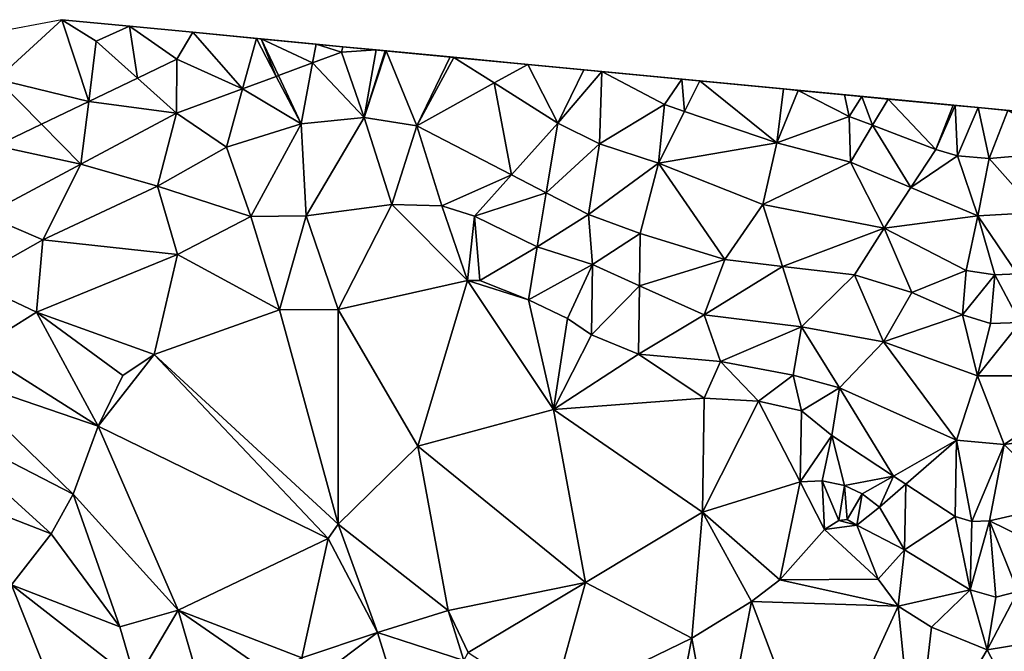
# Model space of a CAD drawing. Header units: inches. Extents: x 92348 to 92626, y 1600225 to 1600387.
# Tile 24 of 35: x 92450 to 92493, y 1600359 to 1600387. Entities that reach past the tile are written whole.
import ezdxf

# ---------------------------------------------------------------- set-up
doc = ezdxf.new("R2010")
doc.units = ezdxf.units.IN
doc.header["$MEASUREMENT"] = 0
doc.layers.add('Terreng_ortofoto', color=10, linetype='Continuous')

msp = doc.modelspace()

# ---------------------------------------------------------------- linework, layer by layer
at = {"layer": 'Terreng_ortofoto'}
for points in [[(92451.714, 1600386.577, 123.512), (92448.606, 1600385.988, 123.7), (92448.882, 1600383.975, 123)], [(92451.714, 1600386.577, 123.512), (92448.882, 1600383.975, 123), (92452.894, 1600383.005, 122)], [(92451.714, 1600386.577, 123.512), (92452.894, 1600383.005, 122), (92453.224, 1600385.644, 123)], [(92451.714, 1600386.577, 123.512), (92453.224, 1600385.644, 123), (92454.68, 1600386.292, 123)], [(92451.714, 1600386.577, 123.512), (92454.68, 1600386.292, 123), (92457.448, 1600386.027, 122.5)], [(92453.224, 1600385.644, 123), (92455.024, 1600384.025, 122), (92454.68, 1600386.292, 123)], [(92456.747, 1600384.851, 122), (92457.448, 1600386.027, 122.5), (92454.68, 1600386.292, 123)], [(92456.747, 1600384.851, 122), (92454.68, 1600386.292, 123), (92455.024, 1600384.025, 122)], [(92459.609, 1600383.553, 121), (92457.448, 1600386.027, 122.5), (92456.747, 1600384.851, 122)], [(92464.003, 1600385.398, 121.276), (92457.448, 1600386.027, 122.5), (92460.217, 1600385.761, 122)], [(92460.217, 1600385.761, 122), (92457.448, 1600386.027, 122.5), (92459.609, 1600383.553, 121)], [(92453.224, 1600385.644, 123), (92452.894, 1600383.005, 122), (92455.024, 1600384.025, 122)], [(92460.217, 1600385.761, 122), (92459.609, 1600383.553, 121), (92461.087, 1600384.099, 121)], [(92462.832, 1600385.51, 121.5), (92464.003, 1600385.398, 121.276), (92460.217, 1600385.761, 122)], [(92462.832, 1600385.51, 121.5), (92460.217, 1600385.761, 122), (92460.423, 1600385.741, 121.961)], [(92460.217, 1600385.761, 122), (92461.087, 1600384.099, 121), (92460.423, 1600385.741, 121.961)], [(92461.18, 1600384.134, 121), (92462.677, 1600384.687, 121), (92460.423, 1600385.741, 121.961)], [(92461.18, 1600384.134, 121), (92460.423, 1600385.741, 121.961), (92461.087, 1600384.099, 121)], [(92462.677, 1600384.687, 121), (92462.832, 1600385.51, 121.5), (92460.423, 1600385.741, 121.961)], [(92462.677, 1600384.687, 121), (92463.939, 1600385.153, 121), (92462.832, 1600385.51, 121.5)], [(92464.923, 1600382.308, 120), (92463.939, 1600385.153, 121), (92462.677, 1600384.687, 121)], [(92463.939, 1600385.153, 121), (92464.003, 1600385.398, 121.276), (92462.832, 1600385.51, 121.5)], [(92465.448, 1600385.259, 121), (92464.003, 1600385.398, 121.276), (92463.939, 1600385.153, 121)], [(92464.923, 1600382.308, 120), (92465.448, 1600385.259, 121), (92463.939, 1600385.153, 121)], [(92465.448, 1600385.259, 121), (92468.688, 1600384.948, 121), (92464.003, 1600385.398, 121.276)], [(92464.003, 1600385.398, 121.276), (92468.688, 1600384.948, 121), (92472.077, 1600384.623, 121.5)], [(92464.003, 1600385.398, 121.276), (92472.077, 1600384.623, 121.5), (92479.601, 1600383.901, 122.5)], [(92464.003, 1600385.398, 121.276), (92479.601, 1600383.901, 122.5), (92491.751, 1600382.735, 123)], [(92464.003, 1600385.398, 121.276), (92491.751, 1600382.735, 123), (92509.069, 1600381.073, 120.875)], [(92464.923, 1600382.308, 120), (92465.842, 1600385.221, 121), (92465.448, 1600385.259, 121)], [(92464.923, 1600382.308, 120), (92465.892, 1600385.216, 121), (92465.842, 1600385.221, 121)], [(92467.226, 1600381.935, 120), (92465.892, 1600385.216, 121), (92464.923, 1600382.308, 120)], [(92465.448, 1600385.259, 121), (92465.842, 1600385.221, 121), (92468.688, 1600384.948, 121)], [(92465.842, 1600385.221, 121), (92465.892, 1600385.216, 121), (92468.688, 1600384.948, 121)], [(92467.226, 1600381.935, 120), (92468.688, 1600384.948, 121), (92465.892, 1600385.216, 121)], [(92456.732, 1600382.49, 121), (92456.747, 1600384.851, 122), (92455.024, 1600384.025, 122)], [(92459.609, 1600383.553, 121), (92456.747, 1600384.851, 122), (92456.732, 1600382.49, 121)], [(92467.226, 1600381.935, 120), (92468.842, 1600384.933, 121), (92468.688, 1600384.948, 121)], [(92467.226, 1600381.935, 120), (92470.616, 1600383.813, 121), (92468.842, 1600384.933, 121)], [(92468.842, 1600384.933, 121), (92472.077, 1600384.623, 121.5), (92468.688, 1600384.948, 121)], [(92468.842, 1600384.933, 121), (92470.616, 1600383.813, 121), (92472.077, 1600384.623, 121.5)], [(92461.18, 1600384.134, 121), (92462.175, 1600382.023, 120), (92462.677, 1600384.687, 121)], [(92464.923, 1600382.308, 120), (92462.677, 1600384.687, 121), (92462.175, 1600382.023, 120)], [(92473.392, 1600382.06, 121), (92472.077, 1600384.623, 121.5), (92470.616, 1600383.813, 121)], [(92479.601, 1600383.901, 122.5), (92472.077, 1600384.623, 121.5), (92474.534, 1600384.387, 121.88)], [(92473.392, 1600382.06, 121), (92474.534, 1600384.387, 121.88), (92472.077, 1600384.623, 121.5)], [(92475.311, 1600384.312, 122), (92474.534, 1600384.387, 121.88), (92473.392, 1600382.06, 121)], [(92475.311, 1600384.312, 122), (92473.392, 1600382.06, 121), (92475.213, 1600381.157, 121)], [(92479.601, 1600383.901, 122.5), (92474.534, 1600384.387, 121.88), (92478.804, 1600383.977, 122.407)], [(92475.311, 1600384.312, 122), (92478.804, 1600383.977, 122.407), (92474.534, 1600384.387, 121.88)], [(92478.054, 1600382.872, 122), (92475.311, 1600384.312, 122), (92475.213, 1600381.157, 121)], [(92478.054, 1600382.872, 122), (92478.804, 1600383.977, 122.407), (92475.311, 1600384.312, 122)], [(92448.882, 1600383.975, 123), (92448.844, 1600381.064, 122), (92450.824, 1600382.013, 122)], [(92448.882, 1600383.975, 123), (92450.824, 1600382.013, 122), (92452.894, 1600383.005, 122)], [(92456.732, 1600382.49, 121), (92455.024, 1600384.025, 122), (92452.894, 1600383.005, 122)], [(92462.175, 1600382.023, 120), (92461.087, 1600384.099, 121), (92459.609, 1600383.553, 121)], [(92461.18, 1600384.134, 121), (92461.087, 1600384.099, 121), (92462.175, 1600382.023, 120)], [(92478.054, 1600382.872, 122), (92478.933, 1600382.572, 122), (92478.804, 1600383.977, 122.407)], [(92479.601, 1600383.901, 122.5), (92478.804, 1600383.977, 122.407), (92478.933, 1600382.572, 122)], [(92482.958, 1600381.196, 122), (92479.601, 1600383.901, 122.5), (92478.933, 1600382.572, 122)], [(92482.958, 1600381.196, 122), (92483.248, 1600383.551, 122.925), (92479.601, 1600383.901, 122.5)], [(92479.601, 1600383.901, 122.5), (92483.248, 1600383.551, 122.925), (92491.751, 1600382.735, 123)], [(92459.609, 1600383.553, 121), (92456.732, 1600382.49, 121), (92458.909, 1600381.008, 120)], [(92462.175, 1600382.023, 120), (92459.609, 1600383.553, 121), (92458.909, 1600381.008, 120)], [(92467.226, 1600381.935, 120), (92471.366, 1600379.801, 120), (92470.616, 1600383.813, 121)], [(92473.392, 1600382.06, 121), (92470.616, 1600383.813, 121), (92471.366, 1600379.801, 120)], [(92482.958, 1600381.196, 122), (92483.891, 1600383.489, 123), (92483.248, 1600383.551, 122.925)], [(92486.127, 1600382.352, 123), (92483.891, 1600383.489, 123), (92482.958, 1600381.196, 122)], [(92483.891, 1600383.489, 123), (92485.922, 1600383.294, 123), (92483.248, 1600383.551, 122.925)], [(92483.248, 1600383.551, 122.925), (92487.821, 1600383.112, 123), (92491.751, 1600382.735, 123)], [(92483.248, 1600383.551, 122.925), (92485.922, 1600383.294, 123), (92487.821, 1600383.112, 123)], [(92486.127, 1600382.352, 123), (92485.922, 1600383.294, 123), (92483.891, 1600383.489, 123)], [(92450.824, 1600382.013, 122), (92452.552, 1600380.266, 121), (92452.894, 1600383.005, 122)], [(92456.732, 1600382.49, 121), (92452.894, 1600383.005, 122), (92452.552, 1600380.266, 121)], [(92486.127, 1600382.352, 123), (92486.678, 1600383.221, 123), (92485.922, 1600383.294, 123)], [(92485.922, 1600383.294, 123), (92486.678, 1600383.221, 123), (92487.821, 1600383.112, 123)], [(92486.127, 1600382.352, 123), (92487.137, 1600381.965, 123), (92486.678, 1600383.221, 123)], [(92486.678, 1600383.221, 123), (92487.137, 1600381.965, 123), (92487.821, 1600383.112, 123)], [(92489.906, 1600380.903, 123), (92487.821, 1600383.112, 123), (92487.137, 1600381.965, 123)], [(92491.751, 1600382.735, 123), (92487.821, 1600383.112, 123), (92490.757, 1600382.83, 123)], [(92489.906, 1600380.903, 123), (92490.659, 1600382.839, 123), (92487.821, 1600383.112, 123)], [(92487.821, 1600383.112, 123), (92490.659, 1600382.839, 123), (92490.757, 1600382.83, 123)], [(92477.794, 1600380.306, 121), (92478.054, 1600382.872, 122), (92475.213, 1600381.157, 121)], [(92477.794, 1600380.306, 121), (92478.933, 1600382.572, 122), (92478.054, 1600382.872, 122)], [(92482.958, 1600381.196, 122), (92478.933, 1600382.572, 122), (92477.794, 1600380.306, 121)], [(92489.906, 1600380.903, 123), (92490.757, 1600382.83, 123), (92490.659, 1600382.839, 123)], [(92490.85, 1600380.631, 123), (92490.757, 1600382.83, 123), (92489.906, 1600380.903, 123)], [(92491.751, 1600382.735, 123), (92490.757, 1600382.83, 123), (92490.85, 1600380.631, 123)], [(92491.751, 1600382.735, 123), (92490.85, 1600380.631, 123), (92492.238, 1600380.518, 123)], [(92491.751, 1600382.735, 123), (92492.238, 1600380.518, 123), (92493.049, 1600382.61, 123)], [(92491.751, 1600382.735, 123), (92493.049, 1600382.61, 123), (92498.48, 1600382.089, 123)], [(92491.751, 1600382.735, 123), (92498.48, 1600382.089, 123), (92501.263, 1600381.822, 122.658)], [(92491.751, 1600382.735, 123), (92501.263, 1600381.822, 122.658), (92503.587, 1600381.599, 122.177)], [(92509.069, 1600381.073, 120.875), (92491.751, 1600382.735, 123), (92503.587, 1600381.599, 122.177)], [(92496.098, 1600380.848, 123), (92493.049, 1600382.61, 123), (92492.238, 1600380.518, 123)], [(92456.732, 1600382.49, 121), (92452.552, 1600380.266, 121), (92455.897, 1600379.308, 120)], [(92458.909, 1600381.008, 120), (92456.732, 1600382.49, 121), (92455.897, 1600379.308, 120)], [(92464.923, 1600382.308, 120), (92462.175, 1600382.023, 120), (92462.401, 1600378.015, 119)], [(92466.135, 1600378.498, 119), (92464.923, 1600382.308, 120), (92462.401, 1600378.015, 119)], [(92467.226, 1600381.935, 120), (92464.923, 1600382.308, 120), (92466.135, 1600378.498, 119)], [(92486.127, 1600382.352, 123), (92482.958, 1600381.196, 122), (92486.181, 1600380.36, 122)], [(92486.127, 1600382.352, 123), (92486.181, 1600380.36, 122), (92487.137, 1600381.965, 123)], [(92450.824, 1600382.013, 122), (92448.844, 1600381.064, 122), (92452.552, 1600380.266, 121)], [(92462.175, 1600382.023, 120), (92458.909, 1600381.008, 120), (92459.979, 1600377.982, 119)], [(92462.175, 1600382.023, 120), (92459.979, 1600377.982, 119), (92462.401, 1600378.015, 119)], [(92467.226, 1600381.935, 120), (92466.135, 1600378.498, 119), (92468.325, 1600378.446, 119)], [(92467.226, 1600381.935, 120), (92468.325, 1600378.446, 119), (92471.366, 1600379.801, 120)], [(92473.392, 1600382.06, 121), (92471.366, 1600379.801, 120), (92472.882, 1600379.019, 120)], [(92475.213, 1600381.157, 121), (92473.392, 1600382.06, 121), (92472.882, 1600379.019, 120)], [(92486.181, 1600380.36, 122), (92488.82, 1600379.245, 122), (92487.137, 1600381.965, 123)], [(92489.906, 1600380.903, 123), (92487.137, 1600381.965, 123), (92488.82, 1600379.245, 122)], [(92448.373, 1600378.043, 121), (92452.552, 1600380.266, 121), (92448.844, 1600381.064, 122)], [(92459.979, 1600377.982, 119), (92458.909, 1600381.008, 120), (92455.897, 1600379.308, 120)], [(92474.73, 1600378.066, 120), (92475.213, 1600381.157, 121), (92472.882, 1600379.019, 120)], [(92477.794, 1600380.306, 121), (92475.213, 1600381.157, 121), (92474.73, 1600378.066, 120)], [(92482.345, 1600378.499, 121), (92482.958, 1600381.196, 122), (92477.794, 1600380.306, 121)], [(92486.181, 1600380.36, 122), (92482.958, 1600381.196, 122), (92482.345, 1600378.499, 121)], [(92490.85, 1600380.631, 123), (92489.906, 1600380.903, 123), (92488.82, 1600379.245, 122)], [(92496.098, 1600380.848, 123), (92492.238, 1600380.518, 123), (92494.334, 1600378.158, 122)], [(92491.749, 1600378.008, 122), (92490.85, 1600380.631, 123), (92488.82, 1600379.245, 122)], [(92491.749, 1600378.008, 122), (92492.238, 1600380.518, 123), (92490.85, 1600380.631, 123)], [(92494.334, 1600378.158, 122), (92492.238, 1600380.518, 123), (92491.749, 1600378.008, 122)], [(92450.889, 1600376.954, 120), (92452.552, 1600380.266, 121), (92448.373, 1600378.043, 121)], [(92450.889, 1600376.954, 120), (92455.897, 1600379.308, 120), (92452.552, 1600380.266, 121)], [(92477.794, 1600380.306, 121), (92474.73, 1600378.066, 120), (92476.982, 1600377.233, 120)], [(92480.688, 1600376.096, 120), (92477.794, 1600380.306, 121), (92476.982, 1600377.233, 120)], [(92480.688, 1600376.096, 120), (92482.345, 1600378.499, 121), (92477.794, 1600380.306, 121)], [(92486.181, 1600380.36, 122), (92482.345, 1600378.499, 121), (92487.654, 1600377.464, 121)], [(92486.181, 1600380.36, 122), (92487.654, 1600377.464, 121), (92488.82, 1600379.245, 122)], [(92468.325, 1600378.446, 119), (92469.745, 1600377.993, 119), (92471.366, 1600379.801, 120)], [(92472.882, 1600379.019, 120), (92471.366, 1600379.801, 120), (92469.745, 1600377.993, 119)], [(92450.889, 1600376.954, 120), (92456.768, 1600376.326, 119), (92455.897, 1600379.308, 120)], [(92456.768, 1600376.326, 119), (92459.979, 1600377.982, 119), (92455.897, 1600379.308, 120)], [(92491.749, 1600378.008, 122), (92488.82, 1600379.245, 122), (92487.654, 1600377.464, 121)], [(92472.486, 1600376.658, 119), (92472.882, 1600379.019, 120), (92469.745, 1600377.993, 119)], [(92474.73, 1600378.066, 120), (92472.882, 1600379.019, 120), (92472.486, 1600376.658, 119)], [(92463.796, 1600373.92, 118), (92466.135, 1600378.498, 119), (92462.401, 1600378.015, 119)], [(92469.439, 1600375.178, 118), (92466.135, 1600378.498, 119), (92463.796, 1600373.92, 118)], [(92469.439, 1600375.178, 118), (92468.325, 1600378.446, 119), (92466.135, 1600378.498, 119)], [(92469.439, 1600375.178, 118), (92469.745, 1600377.993, 119), (92468.325, 1600378.446, 119)], [(92483.203, 1600375.802, 120), (92482.345, 1600378.499, 121), (92480.688, 1600376.096, 120)], [(92483.203, 1600375.802, 120), (92487.654, 1600377.464, 121), (92482.345, 1600378.499, 121)], [(92447.715, 1600375.177, 120), (92450.889, 1600376.954, 120), (92448.373, 1600378.043, 121)], [(92461.224, 1600373.91, 118), (92459.979, 1600377.982, 119), (92456.768, 1600376.326, 119)], [(92461.224, 1600373.91, 118), (92462.401, 1600378.015, 119), (92459.979, 1600377.982, 119)], [(92463.796, 1600373.92, 118), (92462.401, 1600378.015, 119), (92461.224, 1600373.91, 118)], [(92469.439, 1600375.178, 118), (92469.989, 1600375.186, 118), (92469.745, 1600377.993, 119)], [(92469.989, 1600375.186, 118), (92472.486, 1600376.658, 119), (92469.745, 1600377.993, 119)], [(92474.909, 1600375.881, 119), (92474.73, 1600378.066, 120), (92472.486, 1600376.658, 119)], [(92474.909, 1600375.881, 119), (92476.982, 1600377.233, 120), (92474.73, 1600378.066, 120)], [(92491.233, 1600375.619, 121), (92491.749, 1600378.008, 122), (92487.654, 1600377.464, 121)], [(92492.479, 1600375.439, 121), (92491.749, 1600378.008, 122), (92491.233, 1600375.619, 121)], [(92493.461, 1600375.477, 121), (92494.334, 1600378.158, 122), (92491.749, 1600378.008, 122)], [(92493.461, 1600375.477, 121), (92491.749, 1600378.008, 122), (92492.479, 1600375.439, 121)], [(92486.356, 1600375.433, 120), (92487.654, 1600377.464, 121), (92483.203, 1600375.802, 120)], [(92486.356, 1600375.433, 120), (92488.859, 1600374.654, 120), (92487.654, 1600377.464, 121)], [(92491.233, 1600375.619, 121), (92487.654, 1600377.464, 121), (92488.859, 1600374.654, 120)], [(92476.954, 1600374.959, 119), (92476.982, 1600377.233, 120), (92474.909, 1600375.881, 119)], [(92480.688, 1600376.096, 120), (92476.982, 1600377.233, 120), (92476.954, 1600374.959, 119)], [(92450.615, 1600373.798, 119), (92450.889, 1600376.954, 120), (92447.715, 1600375.177, 120)], [(92450.615, 1600373.798, 119), (92456.768, 1600376.326, 119), (92450.889, 1600376.954, 120)], [(92472.111, 1600374.345, 118), (92472.486, 1600376.658, 119), (92469.989, 1600375.186, 118)], [(92474.909, 1600375.881, 119), (92472.486, 1600376.658, 119), (92472.111, 1600374.345, 118)], [(92450.615, 1600373.798, 119), (92455.755, 1600371.947, 118), (92456.768, 1600376.326, 119)], [(92461.224, 1600373.91, 118), (92456.768, 1600376.326, 119), (92455.755, 1600371.947, 118)], [(92474.909, 1600375.881, 119), (92472.111, 1600374.345, 118), (92473.813, 1600373.525, 118)], [(92474.909, 1600375.881, 119), (92473.813, 1600373.525, 118), (92474.857, 1600372.81, 118)], [(92476.954, 1600374.959, 119), (92474.909, 1600375.881, 119), (92474.857, 1600372.81, 118)], [(92480.688, 1600376.096, 120), (92476.954, 1600374.959, 119), (92479.781, 1600373.685, 119)], [(92483.203, 1600375.802, 120), (92480.688, 1600376.096, 120), (92479.781, 1600373.685, 119)], [(92483.203, 1600375.802, 120), (92479.781, 1600373.685, 119), (92484.041, 1600373.166, 119)], [(92486.356, 1600375.433, 120), (92483.203, 1600375.802, 120), (92484.041, 1600373.166, 119)], [(92486.356, 1600375.433, 120), (92484.041, 1600373.166, 119), (92487.628, 1600372.501, 119)], [(92486.356, 1600375.433, 120), (92487.628, 1600372.501, 119), (92488.859, 1600374.654, 120)], [(92491.233, 1600375.619, 121), (92488.859, 1600374.654, 120), (92491.067, 1600373.681, 120)], [(92492.479, 1600375.439, 121), (92491.233, 1600375.619, 121), (92491.067, 1600373.681, 120)], [(92492.479, 1600375.439, 121), (92491.067, 1600373.681, 120), (92492.3, 1600373.313, 120)], [(92493.591, 1600373.352, 120), (92492.479, 1600375.439, 121), (92492.3, 1600373.313, 120)], [(92493.591, 1600373.352, 120), (92493.461, 1600375.477, 121), (92492.479, 1600375.439, 121)], [(92450.615, 1600373.798, 119), (92447.715, 1600375.177, 120), (92448.005, 1600372.168, 119)], [(92467.279, 1600367.944, 117), (92469.439, 1600375.178, 118), (92463.796, 1600373.92, 118)], [(92467.279, 1600367.944, 117), (92473.2, 1600369.557, 117), (92469.439, 1600375.178, 118)], [(92469.439, 1600375.178, 118), (92472.111, 1600374.345, 118), (92469.989, 1600375.186, 118)], [(92469.439, 1600375.178, 118), (92473.2, 1600369.557, 117), (92472.111, 1600374.345, 118)], [(92476.918, 1600371.962, 118), (92476.954, 1600374.959, 119), (92474.857, 1600372.81, 118)], [(92479.781, 1600373.685, 119), (92476.954, 1600374.959, 119), (92476.918, 1600371.962, 118)], [(92491.067, 1600373.681, 120), (92488.859, 1600374.654, 120), (92487.628, 1600372.501, 119)], [(92473.2, 1600369.557, 117), (92473.813, 1600373.525, 118), (92472.111, 1600374.345, 118)], [(92450.615, 1600373.798, 119), (92448.005, 1600372.168, 119), (92453.3, 1600368.822, 118)], [(92450.615, 1600373.798, 119), (92453.3, 1600368.822, 118), (92454.383, 1600371.038, 118)], [(92450.615, 1600373.798, 119), (92454.383, 1600371.038, 118), (92455.755, 1600371.947, 118)], [(92463.787, 1600364.544, 117), (92461.224, 1600373.91, 118), (92455.755, 1600371.947, 118)], [(92463.787, 1600364.544, 117), (92463.796, 1600373.92, 118), (92461.224, 1600373.91, 118)], [(92463.787, 1600364.544, 117), (92467.279, 1600367.944, 117), (92463.796, 1600373.92, 118)], [(92479.781, 1600373.685, 119), (92476.918, 1600371.962, 118), (92480.503, 1600371.647, 118)], [(92484.041, 1600373.166, 119), (92479.781, 1600373.685, 119), (92480.503, 1600371.647, 118)], [(92491.735, 1600371.014, 119), (92491.067, 1600373.681, 120), (92487.628, 1600372.501, 119)], [(92491.735, 1600371.014, 119), (92492.3, 1600373.313, 120), (92491.067, 1600373.681, 120)], [(92473.2, 1600369.557, 117), (92474.857, 1600372.81, 118), (92473.813, 1600373.525, 118)], [(92484.041, 1600373.166, 119), (92480.503, 1600371.647, 118), (92483.671, 1600371.053, 118)], [(92485.7, 1600370.495, 118), (92484.041, 1600373.166, 119), (92483.671, 1600371.053, 118)], [(92485.7, 1600370.495, 118), (92487.628, 1600372.501, 119), (92484.041, 1600373.166, 119)], [(92497.349, 1600371.023, 119), (92493.591, 1600373.352, 120), (92491.735, 1600371.014, 119)], [(92493.591, 1600373.352, 120), (92492.3, 1600373.313, 120), (92491.735, 1600371.014, 119)], [(92476.918, 1600371.962, 118), (92474.857, 1600372.81, 118), (92473.2, 1600369.557, 117)], [(92485.7, 1600370.495, 118), (92490.809, 1600368.204, 118), (92487.628, 1600372.501, 119)], [(92491.735, 1600371.014, 119), (92487.628, 1600372.501, 119), (92490.809, 1600368.204, 118)], [(92448.005, 1600372.168, 119), (92446.868, 1600371.024, 119), (92453.3, 1600368.822, 118)], [(92463.362, 1600363.914, 117), (92455.755, 1600371.947, 118), (92453.3, 1600368.822, 118)], [(92455.755, 1600371.947, 118), (92454.383, 1600371.038, 118), (92453.3, 1600368.822, 118)], [(92463.787, 1600364.544, 117), (92455.755, 1600371.947, 118), (92463.362, 1600363.914, 117)], [(92479.785, 1600370.043, 117), (92476.918, 1600371.962, 118), (92473.2, 1600369.557, 117)], [(92479.785, 1600370.043, 117), (92480.503, 1600371.647, 118), (92476.918, 1600371.962, 118)], [(92482.154, 1600369.918, 117), (92480.503, 1600371.647, 118), (92479.785, 1600370.043, 117)], [(92483.671, 1600371.053, 118), (92480.503, 1600371.647, 118), (92482.154, 1600369.918, 117)], [(92452.22, 1600365.845, 118), (92446.868, 1600371.024, 119), (92445.566, 1600369.273, 119)], [(92452.22, 1600365.845, 118), (92453.3, 1600368.822, 118), (92446.868, 1600371.024, 119)], [(92483.671, 1600371.053, 118), (92482.154, 1600369.918, 117), (92484.035, 1600369.493, 117)], [(92485.7, 1600370.495, 118), (92483.671, 1600371.053, 118), (92484.035, 1600369.493, 117)], [(92492.896, 1600368.025, 118), (92491.735, 1600371.014, 119), (92490.809, 1600368.204, 118)], [(92497.349, 1600371.023, 119), (92491.735, 1600371.014, 119), (92492.896, 1600368.025, 118)], [(92497.349, 1600371.023, 119), (92492.896, 1600368.025, 118), (92497.524, 1600368.647, 118)], [(92485.7, 1600370.495, 118), (92484.035, 1600369.493, 117), (92485.361, 1600368.412, 117)], [(92485.7, 1600370.495, 118), (92485.361, 1600368.412, 117), (92488.056, 1600366.643, 117)], [(92485.7, 1600370.495, 118), (92488.056, 1600366.643, 117), (92490.809, 1600368.204, 118)], [(92479.719, 1600365.072, 116), (92479.785, 1600370.043, 117), (92473.2, 1600369.557, 117)], [(92479.719, 1600365.072, 116), (92482.154, 1600369.918, 117), (92479.785, 1600370.043, 117)], [(92483.982, 1600366.383, 116), (92482.154, 1600369.918, 117), (92479.719, 1600365.072, 116)], [(92483.982, 1600366.383, 116), (92484.035, 1600369.493, 117), (92482.154, 1600369.918, 117)], [(92451.259, 1600364.117, 118), (92445.566, 1600369.273, 119), (92444.03, 1600366.928, 119)], [(92452.22, 1600365.845, 118), (92445.566, 1600369.273, 119), (92451.259, 1600364.117, 118)], [(92474.594, 1600362, 116), (92473.2, 1600369.557, 117), (92467.279, 1600367.944, 117)], [(92479.719, 1600365.072, 116), (92473.2, 1600369.557, 117), (92474.594, 1600362, 116)], [(92483.982, 1600366.383, 116), (92485.361, 1600368.412, 117), (92484.035, 1600369.493, 117)], [(92452.22, 1600365.845, 118), (92456.795, 1600360.783, 117.65), (92453.3, 1600368.822, 118)], [(92463.362, 1600363.914, 117), (92453.3, 1600368.822, 118), (92456.795, 1600360.783, 117.65)], [(92483.982, 1600366.383, 116), (92484.934, 1600366.431, 116), (92485.361, 1600368.412, 117)], [(92485.92, 1600366.227, 116), (92485.361, 1600368.412, 117), (92484.934, 1600366.431, 116)], [(92485.92, 1600366.227, 116), (92488.056, 1600366.643, 117), (92485.361, 1600368.412, 117)], [(92495.497, 1600365.423, 117), (92497.524, 1600368.647, 118), (92492.896, 1600368.025, 118)], [(92468.596, 1600360.771, 116.442), (92467.279, 1600367.944, 117), (92463.787, 1600364.544, 117)], [(92468.596, 1600360.771, 116.442), (92474.594, 1600362, 116), (92467.279, 1600367.944, 117)], [(92488.602, 1600366.284, 117), (92490.809, 1600368.204, 118), (92488.056, 1600366.643, 117)], [(92490.751, 1600364.874, 117), (92490.809, 1600368.204, 118), (92488.602, 1600366.284, 117)], [(92491.476, 1600364.656, 117), (92490.809, 1600368.204, 118), (92490.751, 1600364.874, 117)], [(92491.476, 1600364.656, 117), (92492.896, 1600368.025, 118), (92490.809, 1600368.204, 118)], [(92491.476, 1600364.656, 117), (92492.248, 1600364.688, 117), (92492.896, 1600368.025, 118)], [(92495.497, 1600365.423, 117), (92492.896, 1600368.025, 118), (92492.248, 1600364.688, 117)], [(92451.259, 1600364.117, 118), (92444.03, 1600366.928, 119), (92449.516, 1600361.896, 118)], [(92486.692, 1600365.869, 116), (92488.056, 1600366.643, 117), (92485.92, 1600366.227, 116)], [(92486.692, 1600365.869, 116), (92487.449, 1600365.281, 116), (92488.056, 1600366.643, 117)], [(92487.449, 1600365.281, 116), (92488.602, 1600366.284, 117), (92488.056, 1600366.643, 117)], [(92483.092, 1600362.111, 115), (92483.982, 1600366.383, 116), (92479.719, 1600365.072, 116)], [(92483.092, 1600362.111, 115), (92485.044, 1600364.307, 115), (92483.982, 1600366.383, 116)], [(92485.044, 1600364.307, 115), (92484.934, 1600366.431, 116), (92483.982, 1600366.383, 116)], [(92485.92, 1600366.227, 116), (92484.934, 1600366.431, 116), (92485.664, 1600364.702, 115)], [(92485.044, 1600364.307, 115), (92485.664, 1600364.702, 115), (92484.934, 1600366.431, 116)], [(92485.92, 1600366.227, 116), (92485.664, 1600364.702, 115), (92486.035, 1600364.744, 115)], [(92486.692, 1600365.869, 116), (92485.92, 1600366.227, 116), (92486.035, 1600364.744, 115)], [(92488.536, 1600363.414, 116), (92488.602, 1600366.284, 117), (92487.449, 1600365.281, 116)], [(92490.751, 1600364.874, 117), (92488.602, 1600366.284, 117), (92488.536, 1600363.414, 116)], [(92452.22, 1600365.845, 118), (92451.259, 1600364.117, 118), (92454.255, 1600360.053, 117.65)], [(92452.22, 1600365.845, 118), (92454.255, 1600360.053, 117.65), (92456.795, 1600360.783, 117.65)], [(92486.692, 1600365.869, 116), (92486.035, 1600364.744, 115), (92486.46, 1600364.493, 115)], [(92486.692, 1600365.869, 116), (92486.46, 1600364.493, 115), (92487.449, 1600365.281, 116)], [(92495.879, 1600362.912, 116), (92495.497, 1600365.423, 117), (92492.248, 1600364.688, 117)], [(92479.25, 1600359.559, 115), (92479.719, 1600365.072, 116), (92474.594, 1600362, 116)], [(92481.849, 1600361.159, 115), (92479.719, 1600365.072, 116), (92479.25, 1600359.559, 115)], [(92481.849, 1600361.159, 115), (92483.092, 1600362.111, 115), (92479.719, 1600365.072, 116)], [(92486.46, 1600364.493, 115), (92488.536, 1600363.414, 116), (92487.449, 1600365.281, 116)], [(92465.513, 1600359.803, 116.776), (92463.787, 1600364.544, 117), (92463.362, 1600363.914, 117)], [(92468.596, 1600360.771, 116.442), (92463.787, 1600364.544, 117), (92465.513, 1600359.803, 116.776)], [(92486.46, 1600364.493, 115), (92485.664, 1600364.702, 115), (92485.044, 1600364.307, 115)], [(92486.46, 1600364.493, 115), (92485.044, 1600364.307, 115), (92487.385, 1600362.141, 115)], [(92486.46, 1600364.493, 115), (92486.035, 1600364.744, 115), (92485.664, 1600364.702, 115)], [(92486.46, 1600364.493, 115), (92487.385, 1600362.141, 115), (92488.536, 1600363.414, 116)], [(92491.406, 1600361.666, 116), (92490.751, 1600364.874, 117), (92488.536, 1600363.414, 116)], [(92491.476, 1600364.656, 117), (92490.751, 1600364.874, 117), (92491.406, 1600361.666, 116)], [(92491.476, 1600364.656, 117), (92491.406, 1600361.666, 116), (92492.248, 1600364.688, 117)], [(92492.248, 1600364.688, 117), (92491.406, 1600361.666, 116), (92492.53, 1600361.35, 116)], [(92495.879, 1600362.912, 116), (92492.248, 1600364.688, 117), (92493.486, 1600361.597, 116)], [(92493.486, 1600361.597, 116), (92492.248, 1600364.688, 117), (92492.53, 1600361.35, 116)], [(92451.259, 1600364.117, 118), (92449.516, 1600361.896, 118), (92454.255, 1600360.053, 117.65)], [(92483.092, 1600362.111, 115), (92487.385, 1600362.141, 115), (92485.044, 1600364.307, 115)], [(92463.362, 1600363.914, 117), (92456.795, 1600360.783, 117.65), (92462.209, 1600358.697, 117)], [(92465.513, 1600359.803, 116.776), (92463.362, 1600363.914, 117), (92462.209, 1600358.697, 117)], [(92488.536, 1600363.414, 116), (92487.385, 1600362.141, 115), (92488.258, 1600360.959, 115)], [(92491.406, 1600361.666, 116), (92488.536, 1600363.414, 116), (92488.258, 1600360.959, 115)], [(92469.469, 1600358.928, 116), (92474.594, 1600362, 116), (92468.596, 1600360.771, 116.442)], [(92469.469, 1600358.928, 116), (92473.096, 1600356.571, 115), (92474.594, 1600362, 116)], [(92479.25, 1600359.559, 115), (92474.594, 1600362, 116), (92473.096, 1600356.571, 115)], [(92481.849, 1600361.159, 115), (92488.258, 1600360.959, 115), (92483.092, 1600362.111, 115)], [(92483.092, 1600362.111, 115), (92488.258, 1600360.959, 115), (92487.385, 1600362.141, 115)], [(92449.516, 1600361.896, 118), (92445.984, 1600358.467, 118), (92452.824, 1600353.594, 117)], [(92449.516, 1600361.896, 118), (92452.824, 1600353.594, 117), (92454.949, 1600357.649, 117.466)], [(92449.516, 1600361.896, 118), (92454.949, 1600357.649, 117.466), (92454.255, 1600360.053, 117.65)], [(92491.406, 1600361.666, 116), (92488.258, 1600360.959, 115), (92489.718, 1600360.045, 115)], [(92491.406, 1600361.666, 116), (92489.718, 1600360.045, 115), (92492.146, 1600359.047, 115)], [(92491.406, 1600361.666, 116), (92492.146, 1600359.047, 115), (92492.53, 1600361.35, 116)], [(92495.27, 1600359.564, 115), (92493.486, 1600361.597, 116), (92492.146, 1600359.047, 115)], [(92493.486, 1600361.597, 116), (92492.53, 1600361.35, 116), (92492.146, 1600359.047, 115)], [(92481.849, 1600361.159, 115), (92479.25, 1600359.559, 115), (92480.366, 1600353.469, 114)], [(92481.849, 1600361.159, 115), (92480.366, 1600353.469, 114), (92484.789, 1600353.386, 114)], [(92481.849, 1600361.159, 115), (92484.789, 1600353.386, 114), (92488.258, 1600360.959, 115)], [(92456.795, 1600360.783, 117.65), (92454.255, 1600360.053, 117.65), (92454.949, 1600357.649, 117.466)], [(92456.795, 1600360.783, 117.65), (92454.949, 1600357.649, 117.466), (92457.832, 1600357.228, 117.376)], [(92462.209, 1600358.697, 117), (92456.795, 1600360.783, 117.65), (92460.725, 1600358.071, 117.252)], [(92456.795, 1600360.783, 117.65), (92457.832, 1600357.228, 117.376), (92460.725, 1600358.071, 117.252)], [(92468.596, 1600360.771, 116.442), (92465.513, 1600359.803, 116.776), (92469.279, 1600358.589, 116.087)], [(92469.469, 1600358.928, 116), (92468.596, 1600360.771, 116.442), (92469.279, 1600358.589, 116.087)], [(92484.789, 1600353.386, 114), (92488.989, 1600353.718, 114), (92488.258, 1600360.959, 115)], [(92488.258, 1600360.959, 115), (92488.989, 1600353.718, 114), (92489.718, 1600360.045, 115)], [(92465.513, 1600359.803, 116.776), (92462.209, 1600358.697, 117), (92462.074, 1600357.21, 117)], [(92465.513, 1600359.803, 116.776), (92462.074, 1600357.21, 117), (92466.625, 1600356.251, 116.37)], [(92465.513, 1600359.803, 116.776), (92466.625, 1600356.251, 116.37), (92469.279, 1600358.589, 116.087)], [(92492.146, 1600359.047, 115), (92489.718, 1600360.045, 115), (92488.989, 1600353.718, 114)], [(92479.25, 1600359.559, 115), (92473.096, 1600356.571, 115), (92478.057, 1600353.513, 114)], [(92479.25, 1600359.559, 115), (92478.057, 1600353.513, 114), (92480.366, 1600353.469, 114)], [(92495.27, 1600359.564, 115), (92492.146, 1600359.047, 115), (92493.755, 1600355.988, 114)], [(92492.146, 1600359.047, 115), (92488.989, 1600353.718, 114), (92493.755, 1600355.988, 114)]]:
    msp.add_3dface(points, dxfattribs=at)

doc.saveas('drawing.dxf')
